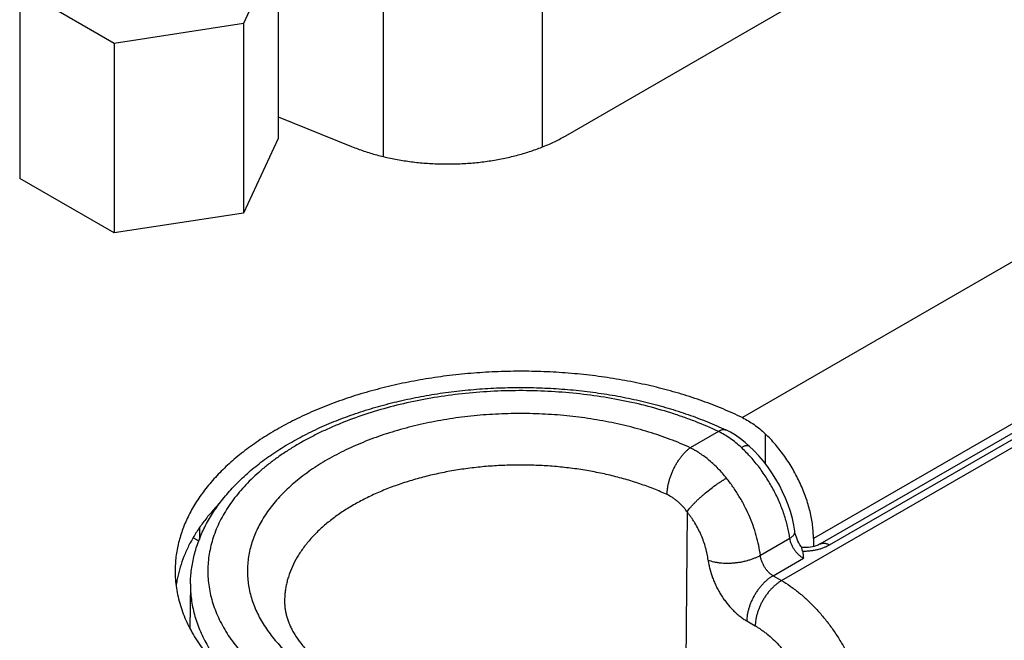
# Model space of a CAD drawing. Header units: inches. Extents: x 0 to 34, y 0 to 22.
# Tile 56 of 103: x 11.442 to 12.237, y 16.115 to 16.616. Entities that reach past the tile are written whole.
import ezdxf

# ---------------------------------------------------------------- set-up
doc = ezdxf.new("R2010")
doc.units = ezdxf.units.IN
doc.header["$LTSCALE"] = 1.87
doc.header["$MEASUREMENT"] = 0
doc.layers.get('0').update_dxf_attribs({"linetype": 'CONTINUOUS'})

msp = doc.modelspace()

# ---------------------------------------------------------------- linework, layer by layer
at = {"color": 7, "linetype": 'CONTINUOUS'}
for p, q in [((13.03148, 16.87584), (12.02509, 16.29477)), ((12.05672, 16.16319), (13.14624, 16.79226)), ((13.08725, 16.7774), (12.08245, 16.19725)), ((12.08791, 16.1928), (13.08876, 16.77067)), ((12.09541, 16.19205), (13.09626, 16.76992)), ((11.88262, 16.52239), (12.21017, 16.71151)), ((11.6504, 16.67328), (11.62246, 16.61307)), ((11.6504, 16.67328), (11.6504, 16.5202)), ((11.73558, 16.50551), (11.73558, 16.67245)), ((11.86365, 16.5133), (11.86365, 16.67892)), ((11.44183, 16.64102), (11.44183, 16.48793)), ((11.51817, 16.59694), (11.44183, 16.64102)), ((11.62246, 16.61307), (11.51817, 16.59694)), ((11.62246, 16.61307), (11.62246, 16.45998)), ((11.51817, 16.59694), (11.51817, 16.44385)), ((11.6504, 16.53764), (11.70973, 16.51365)), ((11.6504, 16.5202), (11.62246, 16.45998)), ((11.51817, 16.44385), (11.44183, 16.48793)), ((11.62246, 16.45998), (11.51817, 16.44385)), ((12.00575, 16.2836), (11.98301, 16.27048)), ((12.04356, 16.28175), (12.04356, 16.25768)), ((11.98044, 16.21883), (11.97863, 15.97795)), ((11.58683, 16.20581), (11.58683, 16.19653)), ((11.58627, 16.1952), (11.58177, 16.1978)), ((12.03962, 16.18365), (12.06335, 16.19735)), ((12.08245, 16.19725), (12.08245, 16.19073)), ((12.07324, 16.18983), (12.07307, 16.18983)), ((12.07366, 16.18706), (12.07319, 16.18965)), ((12.04986, 16.16716), (12.07433, 16.18129)), ((12.04986, 16.16716), (12.05672, 16.16319)), ((11.57967, 16.16053), (11.57928, 16.12458)), ((12.02865, 16.13063), (12.03551, 16.12667))]:
    msp.add_line(p, q, dxfattribs=at)
for points in [[(12.0307, 16.27185), (12.02735, 16.27479), (12.0235, 16.27779), (12.01954, 16.28051), (12.01548, 16.28292), (12.01173, 16.28483)], [(12.06745, 16.20311), (12.06663, 16.20804), (12.06542, 16.21347), (12.0639, 16.21889), (12.06208, 16.22429), (12.05998, 16.22965), (12.0576, 16.23494), (12.05496, 16.24014), (12.05208, 16.24523), (12.04897, 16.25018), (12.04563, 16.25498), (12.04209, 16.2596), (12.03836, 16.26401), (12.03444, 16.26821), (12.0307, 16.27185)], [(12.07319, 16.18965), (12.07252, 16.19062), (12.07158, 16.1921), (12.07071, 16.19363), (12.06993, 16.19518), (12.06925, 16.19672), (12.06867, 16.19823), (12.0682, 16.19968), (12.06784, 16.20105), (12.06757, 16.20233), (12.06745, 16.20311)], [(12.08791, 16.1928), (12.08743, 16.19253), (12.08655, 16.1921), (12.08552, 16.19167), (12.08434, 16.19125), (12.08302, 16.19087), (12.08157, 16.19052), (12.08002, 16.19024), (12.07839, 16.19002), (12.07669, 16.18987), (12.07497, 16.18981), (12.07324, 16.18983)]]:
    msp.add_lwpolyline(points, dxfattribs=at)
msp.add_arc((11.94748, 16.1882), 0.11268, 46.60678, 47.03318, dxfattribs=at)
for points, knots in [([(11.70973, 16.51365), (11.713, 16.51233), (11.71973, 16.50986), (11.73017, 16.50674), (11.74104, 16.50414), (11.75226, 16.50211), (11.76374, 16.50064), (11.77541, 16.49975), (11.78716, 16.49946), (11.79891, 16.49975), (11.81057, 16.50064), (11.82206, 16.50211), (11.83328, 16.50414), (11.84415, 16.50674), (11.85459, 16.50986), (11.86452, 16.51351), (11.87387, 16.51763), (11.87978, 16.52075), (11.88262, 16.52239)], [0, 0, 0, 0, 0.059332, 0.120483, 0.183202, 0.247205, 0.312189, 0.377837, 0.443819, 0.509801, 0.575449, 0.640434, 0.704437, 0.767155, 0.828307, 0.887638, 0.944929, 1, 1, 1, 1]), ([(12.02509, 16.29477), (12.01996, 16.29725), (12.00939, 16.30197), (11.99297, 16.3083), (11.97582, 16.31394), (11.95801, 16.31887), (11.93966, 16.32306), (11.92083, 16.32649), (11.90163, 16.32914), (11.88216, 16.331), (11.8625, 16.33207), (11.84277, 16.33233), (11.82305, 16.33178), (11.80345, 16.33043), (11.78406, 16.32829), (11.76499, 16.32536), (11.74632, 16.32165), (11.72814, 16.3172), (11.71056, 16.31202), (11.69366, 16.30613), (11.67752, 16.29956), (11.66222, 16.29236), (11.64784, 16.28454), (11.63445, 16.27616), (11.62212, 16.26725), (11.6109, 16.25785), (11.60086, 16.24802), (11.59205, 16.23779), (11.5845, 16.22723), (11.57926, 16.2181), (11.57577, 16.21069), (11.57351, 16.20513), (11.5716, 16.19953), (11.57002, 16.19389), (11.5688, 16.18822), (11.56792, 16.18253), (11.5674, 16.17683), (11.56728, 16.17302), (11.56728, 16.17112)], [0, 0, 0, 0, 0.031906, 0.064752, 0.098459, 0.13294, 0.168096, 0.203824, 0.24001, 0.27654, 0.313293, 0.350148, 0.38698, 0.423668, 0.460089, 0.496126, 0.531662, 0.56659, 0.600807, 0.634217, 0.666736, 0.698292, 0.728824, 0.758287, 0.786655, 0.813922, 0.840101, 0.865236, 0.889394, 0.912672, 0.924025, 0.935208, 0.946243, 0.95715, 0.967955, 0.978681, 0.989354, 1, 1, 1, 1]), ([(11.57967, 16.16053), (11.57969, 16.16249), (11.57985, 16.1664), (11.58044, 16.17226), (11.58138, 16.17809), (11.58266, 16.18389), (11.58428, 16.18963), (11.58625, 16.19532), (11.58854, 16.20095), (11.59205, 16.20838), (11.59725, 16.21749), (11.60467, 16.22796), (11.61326, 16.23802), (11.62295, 16.24761), (11.63369, 16.25672), (11.64544, 16.26531), (11.65812, 16.27336), (11.67168, 16.28084), (11.68607, 16.28772), (11.7012, 16.29398), (11.71702, 16.2996), (11.73346, 16.30454), (11.75042, 16.3088), (11.76785, 16.31235), (11.78564, 16.31518), (11.80373, 16.31727), (11.82201, 16.31863), (11.84041, 16.31923), (11.85884, 16.31908), (11.87721, 16.31817), (11.89542, 16.31652), (11.9134, 16.31413), (11.93106, 16.31101), (11.9483, 16.30717), (11.96507, 16.30264), (11.98126, 16.29742), (11.99682, 16.29154), (12.00685, 16.28714), (12.01173, 16.28483)], [0, 0, 0, 0, 0.011519, 0.023057, 0.034634, 0.046267, 0.057972, 0.069766, 0.081666, 0.093689, 0.118151, 0.143274, 0.169152, 0.195863, 0.223461, 0.251979, 0.281432, 0.311812, 0.343094, 0.375237, 0.408185, 0.441869, 0.476209, 0.511116, 0.546493, 0.582236, 0.618237, 0.654386, 0.690568, 0.726671, 0.762582, 0.79819, 0.83339, 0.868081, 0.902167, 0.935565, 0.968197, 1, 1, 1, 1]), ([(12.00575, 16.2836), (11.99965, 16.28649), (11.99025, 16.29052), (11.97735, 16.2953), (11.96387, 16.2998), (11.94641, 16.30474), (11.92476, 16.30949), (11.90245, 16.31307), (11.87966, 16.31546), (11.85659, 16.31664), (11.83343, 16.31659), (11.81037, 16.31532), (11.78762, 16.31283), (11.76535, 16.30915), (11.74376, 16.30431), (11.72303, 16.29835), (11.70647, 16.29243), (11.69381, 16.28717), (11.68472, 16.28301), (11.67597, 16.27862), (11.66758, 16.274), (11.65957, 16.26916), (11.65194, 16.26411), (11.64473, 16.25886), (11.63794, 16.25343), (11.63159, 16.24782), (11.6257, 16.24205), (11.62027, 16.23613), (11.61531, 16.23007), (11.61084, 16.22389), (11.60687, 16.21759), (11.6034, 16.21118), (11.60045, 16.2047), (11.59802, 16.19814), (11.59611, 16.19152), (11.59473, 16.18485), (11.59388, 16.17816), (11.59357, 16.17144), (11.5938, 16.16473), (11.59456, 16.15803), (11.59585, 16.15136), (11.59768, 16.14473), (11.60003, 16.13816), (11.6029, 16.13166), (11.60629, 16.12525), (11.61018, 16.11893), (11.61457, 16.11272), (11.61945, 16.10664), (11.6248, 16.1007), (11.63063, 16.0949), (11.63911, 16.0873), (11.64597, 16.082), (11.65075, 16.07863)], [0, 0, 0, 0, 0.03401, 0.051492, 0.069268, 0.105617, 0.14289, 0.180895, 0.219432, 0.258287, 0.297244, 0.336081, 0.374584, 0.412539, 0.449744, 0.486012, 0.521173, 0.538293, 0.555083, 0.57153, 0.58762, 0.603344, 0.618696, 0.63367, 0.648267, 0.662486, 0.676334, 0.68982, 0.702956, 0.715759, 0.728252, 0.740459, 0.752411, 0.764141, 0.775689, 0.787094, 0.798403, 0.80966, 0.820914, 0.832211, 0.843598, 0.85512, 0.866819, 0.878733, 0.890898, 0.903343, 0.916096, 0.929178, 0.942607, 0.956397, 0.970557, 1, 1, 1, 1]), ([(11.98301, 16.27048), (11.97768, 16.27293), (11.96664, 16.27752), (11.94939, 16.2834), (11.9313, 16.28836), (11.9125, 16.29234), (11.89315, 16.29533), (11.87341, 16.29729), (11.85345, 16.29821), (11.83342, 16.29808), (11.8135, 16.2969), (11.79385, 16.29468), (11.77462, 16.29144), (11.75598, 16.28721), (11.73808, 16.28202), (11.72107, 16.27592), (11.70762, 16.27005), (11.69744, 16.26493), (11.69018, 16.26093), (11.68325, 16.25674), (11.67666, 16.25238), (11.67041, 16.24785), (11.66453, 16.24316), (11.65902, 16.23832), (11.6539, 16.23334), (11.64918, 16.22822), (11.64486, 16.22299), (11.64096, 16.21765), (11.63749, 16.21221), (11.63445, 16.20669), (11.63184, 16.20109), (11.62968, 16.19542), (11.62797, 16.1897), (11.62672, 16.18394), (11.62591, 16.17816), (11.62557, 16.17236), (11.62569, 16.16655), (11.62626, 16.16076), (11.62729, 16.15498), (11.62878, 16.14924), (11.63071, 16.14355), (11.6331, 16.13792), (11.63592, 16.13235), (11.63918, 16.12687), (11.64287, 16.12148), (11.64698, 16.11619), (11.6515, 16.11102), (11.65642, 16.10597), (11.6636, 16.09933), (11.66943, 16.09471), (11.67348, 16.09176)], [0, 0, 0, 0, 0.034214, 0.06964, 0.106129, 0.143508, 0.181591, 0.220178, 0.259058, 0.29802, 0.336848, 0.375328, 0.413254, 0.450429, 0.486668, 0.521806, 0.555698, 0.572142, 0.588233, 0.603962, 0.619322, 0.634308, 0.64892, 0.663158, 0.677029, 0.690539, 0.703703, 0.716536, 0.729059, 0.741296, 0.753277, 0.765035, 0.776606, 0.788031, 0.799354, 0.810618, 0.821871, 0.833159, 0.844527, 0.856021, 0.867681, 0.879546, 0.891652, 0.90403, 0.916705, 0.929702, 0.943038, 0.956728, 0.970783, 1, 1, 1, 1]), ([(12.02509, 16.29477), (12.02674, 16.29398), (12.03, 16.29223), (12.03471, 16.28917), (12.03927, 16.28568), (12.04215, 16.2831), (12.04356, 16.28175)], [0, 0, 0, 0, 0.241735, 0.488997, 0.741797, 1, 1, 1, 1]), ([(12.00575, 16.2836), (12.00602, 16.28379), (12.00655, 16.28414), (12.00736, 16.28457), (12.00816, 16.28489), (12.00894, 16.28511), (12.00969, 16.28521), (12.01042, 16.2852), (12.0111, 16.28508), (12.01153, 16.28493), (12.01173, 16.28483)], [0, 0, 0, 0, 0.152589, 0.296163, 0.430775, 0.556879, 0.675316, 0.787398, 0.894902, 1, 1, 1, 1]), ([(12.02427, 16.27065), (12.02284, 16.27199), (12.01992, 16.27453), (12.01534, 16.278), (12.01063, 16.28104), (12.00739, 16.2828), (12.00575, 16.2836)], [0, 0, 0, 0, 0.258797, 0.511894, 0.75901, 1, 1, 1, 1]), ([(12.08245, 16.19725), (12.08245, 16.19899), (12.08233, 16.20253), (12.08181, 16.2079), (12.08094, 16.21341), (12.07974, 16.21903), (12.07821, 16.2247), (12.07636, 16.23041), (12.0742, 16.23612), (12.07175, 16.24179), (12.06901, 16.24738), (12.06602, 16.25287), (12.06278, 16.25822), (12.05931, 16.26339), (12.05564, 16.26836), (12.05179, 16.2731), (12.04778, 16.27757), (12.04498, 16.28039), (12.04356, 16.28175)], [0, 0, 0, 0, 0.054696, 0.111389, 0.169941, 0.230185, 0.291924, 0.354943, 0.419008, 0.483871, 0.549274, 0.614954, 0.680641, 0.746068, 0.810971, 0.87509, 0.938178, 1, 1, 1, 1]), ([(11.96435, 16.23264), (11.96435, 16.23346), (11.96443, 16.23514), (11.96471, 16.2377), (11.96517, 16.24035), (11.96579, 16.24304), (11.96658, 16.24576), (11.96753, 16.24849), (11.96862, 16.25119), (11.96985, 16.25384), (11.9712, 16.25642), (11.97266, 16.2589), (11.97422, 16.26125), (11.97587, 16.26346), (11.97758, 16.26551), (11.97934, 16.26737), (11.98114, 16.26903), (11.98239, 16.27002), (11.98301, 16.27048)], [0, 0, 0, 0, 0.056692, 0.11607, 0.177812, 0.241544, 0.306857, 0.373309, 0.44044, 0.507778, 0.574849, 0.64118, 0.706314, 0.769814, 0.831272, 0.890323, 0.94665, 1, 1, 1, 1]), ([(12.01226, 16.24595), (12.01016, 16.24858), (12.00577, 16.25359), (11.99975, 16.25923), (11.99472, 16.26324), (11.98968, 16.2668), (11.98571, 16.26913), (11.98301, 16.27048)], [0, 0, 0, 0, 0.263032, 0.518351, 0.642638, 0.764431, 1, 1, 1, 1]), ([(12.02427, 16.27065), (12.02462, 16.27086), (12.0253, 16.27125), (12.02631, 16.27173), (12.02726, 16.27209), (12.02813, 16.27232), (12.02881, 16.2724), (12.02931, 16.27239), (12.02964, 16.27235), (12.02995, 16.27228), (12.03023, 16.27217), (12.03048, 16.27203), (12.03063, 16.27191), (12.0307, 16.27185)], [0, 0, 0, 0, 0.176876, 0.339029, 0.485423, 0.615581, 0.729803, 0.781386, 0.829647, 0.875016, 0.918057, 0.959454, 1, 1, 1, 1]), ([(12.06335, 16.19735), (12.06314, 16.19894), (12.06261, 16.20215), (12.06159, 16.20696), (12.06031, 16.21183), (12.05826, 16.21842), (12.05511, 16.22664), (12.05048, 16.23629), (12.04506, 16.24563), (12.03894, 16.25448), (12.03225, 16.26268), (12.02739, 16.26771), (12.02489, 16.27008)], [0, 0, 0, 0, 0.057393, 0.116252, 0.176441, 0.237809, 0.363388, 0.491597, 0.620912, 0.74977, 0.876623, 1, 1, 1, 1]), ([(11.96435, 16.23264), (11.9608, 16.23426), (11.95353, 16.23736), (11.94225, 16.24149), (11.9305, 16.24516), (11.91833, 16.24834), (11.9058, 16.25102), (11.89298, 16.25319), (11.87993, 16.25483), (11.86671, 16.25594), (11.85339, 16.25651), (11.84003, 16.25654), (11.8267, 16.25603), (11.81346, 16.25499), (11.80039, 16.25341), (11.78754, 16.2513), (11.77497, 16.24868), (11.76276, 16.24556), (11.75095, 16.24195), (11.73962, 16.23787), (11.7288, 16.23334), (11.71856, 16.22838), (11.70894, 16.22303), (11.7, 16.21729), (11.69177, 16.21121), (11.6843, 16.2048), (11.67763, 16.19811), (11.67178, 16.19115), (11.66679, 16.18397), (11.66268, 16.1766), (11.66, 16.17029), (11.65833, 16.16519), (11.65731, 16.16137), (11.65653, 16.15753), (11.65598, 16.15368), (11.65567, 16.14982), (11.65562, 16.14724), (11.65564, 16.14595)], [0, 0, 0, 0, 0.032261, 0.06543, 0.099429, 0.134165, 0.169542, 0.205453, 0.241787, 0.278428, 0.315258, 0.352155, 0.388999, 0.425668, 0.462044, 0.498011, 0.533455, 0.568272, 0.602361, 0.635632, 0.668003, 0.699404, 0.729779, 0.759087, 0.787305, 0.81443, 0.84048, 0.865499, 0.88956, 0.912762, 0.935236, 0.946252, 0.957147, 0.967944, 0.978668, 0.989345, 1, 1, 1, 1]), ([(11.98044, 16.21883), (11.98081, 16.21935), (11.98162, 16.22043), (11.98297, 16.22206), (11.98449, 16.22378), (11.98617, 16.22556), (11.988, 16.2274), (11.98996, 16.22927), (11.99203, 16.23115), (11.99493, 16.23367), (11.99868, 16.23673), (12.00253, 16.23963), (12.00563, 16.24179), (12.00789, 16.2433), (12.01009, 16.24468), (12.01155, 16.24554), (12.01226, 16.24595)], [0, 0, 0, 0, 0.045691, 0.096063, 0.150718, 0.209196, 0.270993, 0.335563, 0.402327, 0.470683, 0.609678, 0.74751, 0.814425, 0.879193, 0.941234, 1, 1, 1, 1]), ([(12.03962, 16.18365), (12.03929, 16.18629), (12.0384, 16.19165), (12.03642, 16.19968), (12.03379, 16.20779), (12.03056, 16.21587), (12.02674, 16.22382), (12.02241, 16.23155), (12.0176, 16.23897), (12.01409, 16.24367), (12.01226, 16.24595)], [0, 0, 0, 0, 0.11594, 0.236306, 0.360276, 0.486929, 0.61527, 0.744263, 0.872853, 1, 1, 1, 1]), ([(11.98044, 16.21883), (11.97989, 16.21959), (11.97874, 16.22107), (11.97633, 16.22387), (11.97372, 16.22643), (11.97094, 16.22869), (11.96812, 16.23068), (11.96588, 16.23193), (11.96435, 16.23264)], [0, 0, 0, 0, 0.131733, 0.262092, 0.517343, 0.641818, 0.763868, 1, 1, 1, 1]), ([(11.60306, 16.22554), (11.60061, 16.22303), (11.59596, 16.21794), (11.5896, 16.20996), (11.58401, 16.2018), (11.57919, 16.19346), (11.57517, 16.18499), (11.57195, 16.17639), (11.56993, 16.16913), (11.56874, 16.1633), (11.56829, 16.16038), (11.56809, 16.15891)], [0, 0, 0, 0, 0.137232, 0.270274, 0.399382, 0.524886, 0.647189, 0.766767, 0.88416, 0.942239, 1, 1, 1, 1]), ([(11.99746, 16.17984), (11.99726, 16.1815), (11.99685, 16.18399), (11.99611, 16.1873), (11.99522, 16.19069), (11.99386, 16.19495), (11.99184, 16.20001), (11.98947, 16.20498), (11.98722, 16.20902), (11.98526, 16.21215), (11.98373, 16.21445), (11.98212, 16.21667), (11.98101, 16.21812), (11.98044, 16.21883)], [0, 0, 0, 0, 0.116015, 0.175731, 0.236448, 0.360439, 0.487089, 0.615403, 0.744353, 0.808745, 0.872901, 0.936699, 1, 1, 1, 1]), ([(12.06335, 16.19735), (12.06369, 16.19756), (12.06434, 16.19797), (12.06522, 16.19866), (12.06597, 16.19937), (12.06658, 16.2001), (12.06704, 16.20085), (12.06735, 16.20161), (12.06749, 16.20237), (12.06748, 16.20287), (12.06745, 16.20311)], [0, 0, 0, 0, 0.159992, 0.309308, 0.447566, 0.574875, 0.691932, 0.800171, 0.901849, 1, 1, 1, 1]), ([(12.07433, 16.18129), (12.074, 16.18146), (12.07334, 16.18185), (12.07204, 16.18274), (12.07047, 16.18407), (12.06872, 16.18593), (12.06713, 16.18801), (12.06576, 16.19025), (12.06465, 16.1926), (12.06382, 16.19497), (12.06347, 16.19657), (12.06335, 16.19735)], [0, 0, 0, 0, 0.055891, 0.113938, 0.23561, 0.363111, 0.494048, 0.625802, 0.755699, 0.881183, 1, 1, 1, 1]), ([(12.07366, 16.18706), (12.07416, 16.18705), (12.07517, 16.18705), (12.07667, 16.18709), (12.07816, 16.18718), (12.07965, 16.18731), (12.08112, 16.18748), (12.08305, 16.18776), (12.08541, 16.18823), (12.08814, 16.18894), (12.09073, 16.18982), (12.09316, 16.19084), (12.09468, 16.19163), (12.09541, 16.19205)], [0, 0, 0, 0, 0.06662, 0.133205, 0.199617, 0.265748, 0.331492, 0.396734, 0.525264, 0.650548, 0.771848, 0.888498, 1, 1, 1, 1]), ([(12.08791, 16.1928), (12.08816, 16.19294), (12.08868, 16.19318), (12.08952, 16.19342), (12.09042, 16.19352), (12.09137, 16.19348), (12.09236, 16.19332), (12.09337, 16.19302), (12.0944, 16.1926), (12.09507, 16.19225), (12.09541, 16.19205)], [0, 0, 0, 0, 0.10801, 0.218057, 0.331994, 0.451351, 0.577272, 0.710494, 0.851395, 1, 1, 1, 1]), ([(11.99746, 16.17984), (11.99817, 16.17957), (11.99965, 16.17906), (12.00199, 16.17844), (12.00449, 16.17795), (12.00712, 16.17759), (12.00986, 16.17737), (12.01269, 16.17729), (12.01558, 16.17734), (12.01849, 16.17754), (12.02141, 16.17787), (12.0243, 16.17834), (12.02713, 16.17893), (12.02989, 16.17965), (12.03254, 16.18049), (12.03505, 16.18143), (12.03741, 16.18247), (12.03891, 16.18325), (12.03962, 16.18365)], [0, 0, 0, 0, 0.052478, 0.108168, 0.166796, 0.228021, 0.291451, 0.356653, 0.423164, 0.490499, 0.55816, 0.625643, 0.692447, 0.758082, 0.822077, 0.88399, 0.943416, 1, 1, 1, 1]), ([(11.99746, 16.17984), (11.9976, 16.17867), (11.99797, 16.17629), (11.99903, 16.17145), (12.00055, 16.16661), (12.00248, 16.16184), (12.00414, 16.15826), (12.006, 16.15476), (12.00803, 16.15136), (12.01023, 16.14808), (12.01332, 16.14395), (12.01668, 16.14014), (12.02028, 16.13672), (12.02301, 16.13442), (12.02578, 16.13238), (12.02769, 16.13118), (12.02865, 16.13063)], [0, 0, 0, 0, 0.059181, 0.120215, 0.246748, 0.31171, 0.377362, 0.443371, 0.509397, 0.575103, 0.640153, 0.76696, 0.828175, 0.887559, 0.944894, 1, 1, 1, 1]), ([(12.04986, 16.16716), (12.04921, 16.16753), (12.04793, 16.16842), (12.04614, 16.17004), (12.04449, 16.17194), (12.043, 16.17408), (12.04173, 16.17639), (12.04072, 16.17879), (12.03999, 16.18122), (12.0397, 16.18285), (12.03962, 16.18365)], [0, 0, 0, 0, 0.112269, 0.232621, 0.359229, 0.489794, 0.62175, 0.752441, 0.879293, 1, 1, 1, 1]), ([(12.07366, 16.18706), (12.07387, 16.18611), (12.07408, 16.18466), (12.07424, 16.18273), (12.0743, 16.18177), (12.07433, 16.18129)], [0, 0, 0, 0, 0.501508, 0.750887, 1, 1, 1, 1]), ([(11.56728, 16.17112), (11.56728, 16.16878), (11.56746, 16.1641), (11.56825, 16.1571), (11.56957, 16.15012), (11.57142, 16.14318), (11.57378, 16.1363), (11.57667, 16.12949), (11.58006, 16.12275), (11.58395, 16.11611), (11.58834, 16.10958), (11.59322, 16.10316), (11.59858, 16.09687), (11.6044, 16.09073), (11.61068, 16.08473), (11.61976, 16.07686), (11.62705, 16.07137), (11.63211, 16.06787)], [0, 0, 0, 0, 0.055254, 0.110715, 0.166588, 0.223071, 0.280347, 0.33859, 0.397957, 0.458586, 0.520601, 0.584106, 0.649185, 0.715909, 0.784328, 0.854476, 1, 1, 1, 1]), ([(12.04986, 16.16716), (12.04915, 16.16675), (12.04774, 16.16585), (12.0457, 16.16432), (12.04369, 16.16258), (12.04175, 16.16065), (12.03988, 16.15856), (12.0381, 16.15631), (12.03644, 16.15393), (12.0349, 16.15145), (12.03351, 16.14888), (12.03226, 16.14626), (12.03119, 16.1436), (12.03029, 16.14093), (12.02958, 16.13828), (12.02906, 16.13567), (12.02874, 16.13312), (12.02865, 16.13145), (12.02865, 16.13063)], [0, 0, 0, 0, 0.055793, 0.114074, 0.174607, 0.237099, 0.301214, 0.36658, 0.432801, 0.499463, 0.566143, 0.63242, 0.697878, 0.76212, 0.82477, 0.885488, 0.943979, 1, 1, 1, 1]), ([(11.57967, 16.16053), (11.57964, 16.15846), (11.57975, 16.15432), (11.58033, 16.14813), (11.58135, 16.14195), (11.58279, 16.1358), (11.58467, 16.12969), (11.58697, 16.12363), (11.58969, 16.11763), (11.59392, 16.10964), (11.60027, 16.09984), (11.60941, 16.08861), (11.62007, 16.07784), (11.62797, 16.07118), (11.63214, 16.06794)], [0, 0, 0, 0, 0.056172, 0.112499, 0.169159, 0.226327, 0.284169, 0.342841, 0.402489, 0.463243, 0.588476, 0.71936, 0.85643, 1, 1, 1, 1]), ([(12.05672, 16.16319), (12.05601, 16.16279), (12.05461, 16.16189), (12.05256, 16.16036), (12.05056, 16.15862), (12.04861, 16.15669), (12.04674, 16.15459), (12.04496, 16.15235), (12.0433, 16.14997), (12.04176, 16.14749), (12.04037, 16.14492), (12.03913, 16.14229), (12.03805, 16.13964), (12.03716, 16.13697), (12.03644, 16.13432), (12.03592, 16.1317), (12.0356, 16.12916), (12.03551, 16.12749), (12.03551, 16.12667)], [0, 0, 0, 0, 0.055793, 0.114074, 0.174607, 0.237099, 0.301214, 0.36658, 0.432801, 0.499463, 0.566143, 0.63242, 0.697878, 0.76212, 0.82477, 0.885488, 0.943979, 1, 1, 1, 1]), ([(12.05672, 16.16319), (12.05908, 16.16183), (12.06256, 16.15962), (12.06707, 16.15636), (12.07164, 16.15281), (12.07726, 16.14793), (12.08373, 16.1415), (12.08995, 16.13449), (12.09584, 16.12699), (12.10136, 16.11905), (12.10646, 16.11076), (12.11108, 16.10219), (12.11518, 16.09342), (12.11872, 16.08453), (12.12168, 16.07562), (12.12401, 16.06675), (12.12571, 16.05803), (12.12674, 16.04952), (12.12699, 16.04392), (12.127, 16.04119)], [0, 0, 0, 0, 0.055761, 0.084588, 0.114007, 0.174487, 0.236922, 0.30098, 0.366293, 0.432468, 0.499093, 0.565751, 0.63202, 0.697489, 0.761761, 0.824464, 0.88526, 0.943852, 1, 1, 1, 1]), ([(11.65564, 16.14595), (11.65565, 16.1449), (11.65575, 16.14278), (11.65613, 16.1396), (11.65675, 16.13638), (11.65762, 16.13312), (11.65876, 16.1298), (11.66017, 16.12644), (11.66186, 16.12302), (11.66458, 16.11828), (11.66788, 16.11358), (11.67171, 16.10895), (11.67496, 16.1054), (11.67854, 16.10186), (11.68383, 16.09709), (11.68812, 16.09371), (11.69111, 16.09154)], [0, 0, 0, 0, 0.04687, 0.094407, 0.142933, 0.192927, 0.244811, 0.298916, 0.355524, 0.41487, 0.542371, 0.610781, 0.682351, 0.757089, 0.83498, 1, 1, 1, 1]), ([(12.03551, 16.12667), (12.03632, 16.1262), (12.03795, 16.12521), (12.04036, 16.12361), (12.04275, 16.12188), (12.04595, 16.11939), (12.04988, 16.11598), (12.05441, 16.11147), (12.05875, 16.10657), (12.06427, 16.09952), (12.07045, 16.09003), (12.07553, 16.0799), (12.07884, 16.07156), (12.0809, 16.06532), (12.08252, 16.05911), (12.08351, 16.05396), (12.08406, 16.04992), (12.08436, 16.04696), (12.08453, 16.04406), (12.08458, 16.04214), (12.08458, 16.04119)], [0, 0, 0, 0, 0.027564, 0.055769, 0.084586, 0.113995, 0.174458, 0.236873, 0.300913, 0.366209, 0.498929, 0.631797, 0.697276, 0.761568, 0.824298, 0.885131, 0.914745, 0.943776, 0.972205, 1, 1, 1, 1])]:
    msp.add_open_spline(points, degree=3, knots=knots, dxfattribs=at)

doc.saveas('drawing.dxf')
